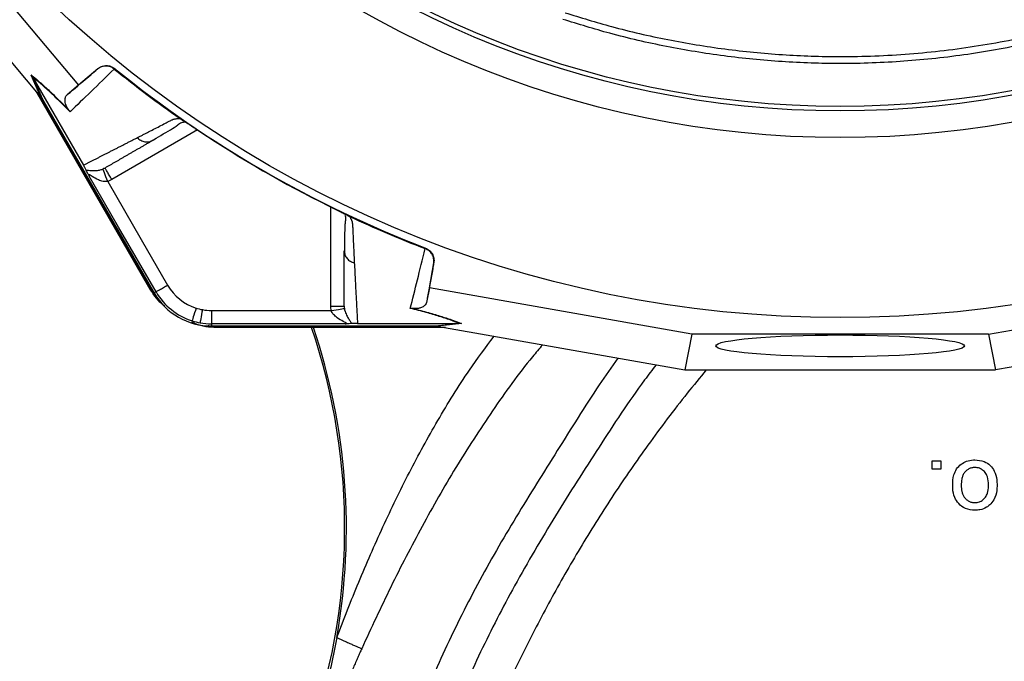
# Model space of a CAD drawing. Header units: millimetres. Extents: x 11 to 736, y 12 to 1573.
# Tile 11 of 23: x 129 to 351, y 857 to 1001. Entities that reach past the tile are written whole.
import ezdxf

# ---------------------------------------------------------------- set-up
doc = ezdxf.new("R2010")
doc.units = ezdxf.units.MM

msp = doc.modelspace()

# ---------------------------------------------------------------- linework, layer by layer
at = {"color": 7, "linetype": 'Continuous', "lineweight": 25}
for p, q in [((103.72, 1032.52), (142.32, 986.58)), ((133.69, 984.1), (97.55, 1027.1)), ((133.89, 983.86), (131.73, 988.79)), ((132.07, 988.3), (132.06, 988.31)), ((132.06, 988.31), (134.22, 983.39)), ((132.07, 988.3), (143.46, 968.57)), ((146.67, 990.24), (142.32, 986.58)), ((146.58, 990.16), (146.67, 990.24)), ((150.49, 990.28), (150.39, 990.18)), ((142.32, 986.58), (139.78, 984.36)), ((158.19, 941.13), (132.72, 985.25)), ((158.37, 941.24), (133.49, 984.33)), ((134.22, 983.39), (159.37, 939.82)), ((165.63, 978.76), (165.7, 978.71)), ((158.7, 973.99), (159.12, 974.14)), ((149.82, 965.31), (148.93, 964.89)), ((202.79, 957.3), (202.87, 957.25)), ((202.13, 949.31), (202.21, 948.87)), ((220.39, 949.77), (220.42, 949.91)), ((221.3, 940.98), (222.29, 946.58)), ((222.29, 946.58), (222.26, 946.46)), ((158.19, 941.13), (158.37, 941.24)), ((159.8, 940.06), (159.37, 939.82)), ((221.3, 940.98), (220.64, 937.67)), ((280.38, 930.52), (221.3, 940.98)), ((347.07, 930.52), (406.15, 940.98)), ((172.27, 935.86), (199.21, 935.86)), ((172.27, 935.86), (172.27, 932.86)), ((202.34, 932.86), (172.27, 932.86)), ((172.27, 932.86), (172.27, 932.37)), ((205.13, 932.96), (227.92, 932.96)), ((222.58, 932.37), (227.93, 932.96)), ((228.51, 932.91), (223.16, 932.32)), ((227.93, 932.96), (227.92, 932.96)), ((172.27, 932.37), (222.58, 932.37)), ((174.01, 932), (174.01, 932.21)), ((223.76, 932.21), (174.01, 932.21)), ((224.94, 932), (174.01, 932)), ((223.46, 932.26), (278.78, 922.47)), ((280.38, 930.52), (278.78, 922.47)), ((347.07, 930.52), (280.38, 930.52)), ((347.07, 930.52), (348.67, 922.47)), ((403.98, 932.26), (348.67, 922.47)), ((278.78, 922.47), (348.67, 922.47)), ((334.42, 900.14), (334.42, 902.07)), ((336.34, 900.14), (334.42, 900.14))]:
    msp.add_line(p, q, dxfattribs=at)
at = {"color": 8, "linetype": 'Continuous', "lineweight": 25}
for p, q in [((169.14, 976.47), (149.82, 965.31)), ((199.13, 936.85), (199.13, 959.15))]:
    msp.add_line(p, q, dxfattribs=at)
at = {"color": 7, "linetype": 'Continuous', "lineweight": 25, "flags": 128}
for points in [[(159.8, 940.06), (151.38, 954.64), (144.77, 966.1)], [(148.93, 964.89), (148.72, 965.42), (148.53, 965.93), (148.34, 966.41), (148.18, 966.82), (148.05, 967.17), (147.94, 967.44), (147.88, 967.61), (147.85, 967.68)], [(148.93, 964.89), (156.47, 951.82), (162.4, 941.56)], [(159.79, 939.13), (159.68, 939.27), (158.37, 941.24)], [(168.81, 936.4), (168.64, 935.85), (168.47, 935.33), (168.31, 934.84), (168.18, 934.41), (168.06, 934.06), (167.98, 933.79), (167.92, 933.61), (167.9, 933.54)], [(170.23, 936.04), (170.13, 935.48), (170.03, 934.94), (169.94, 934.44), (169.86, 933.99), (169.79, 933.63), (169.74, 933.35), (169.71, 933.17), (169.7, 933.09)], [(199.21, 935.86), (199.77, 935.95), (200.31, 936.03), (200.82, 936.11), (201.26, 936.18), (201.63, 936.24), (201.91, 936.28), (202.09, 936.31), (202.17, 936.32)], [(174.01, 932.21), (171.65, 932.37), (171.47, 932.39)]]:
    msp.add_lwpolyline(points, dxfattribs=at)
at = {"color": 7, "linetype": 'Continuous', "lineweight": 25}
for radius in [258.01, 217.51, 211.5, 210.5]:
    msp.add_circle((313.72, 1192.26), radius, dxfattribs=at)
for centre, radius, start, end in [((313.72, 1192.26), 259.7, 231.0565, 248.9435), ((172.27, 947.26), 11.4, 210, 252.3248), ((172.27, 947.26), 14.9, 210, 270), ((172.27, 947.26), 14.4, 210, 252.3248), ((172.27, 947.26), 11.4, 252.3248, 259.6989), ((172.27, 947.26), 11.4, 259.6989, 270), ((172.27, 947.26), 14.4, 252.3248, 259.6989), ((172.27, 947.26), 14.4, 259.6989, 270), ((62.24, 886.96), 140, 339.9205, 18.7917), ((62.24, 886.96), 140.39, 349.8676, 18.7367)]:
    msp.add_arc(centre, radius, start, end, dxfattribs=at)
for centre, major_axis, start_param, end_param in [((134.45, 982.77), (-11.1, 13.24), 4.781806, 4.800012), ((221.93, 932.26), (17.02, -2.99), 1.483174, 1.50138)]:
    msp.add_ellipse(centre, major_axis=major_axis, ratio=0.015428, start_param=start_param, end_param=end_param, dxfattribs=at)
msp.add_ellipse((313.72, 927.9), major_axis=(28, 0), ratio=0.087489, dxfattribs=at)
at = {"color": 8, "linetype": 'Continuous', "lineweight": 25}
for points, knots in [([(655.55, 930.42), (659.55, 936.39), (667.54, 948.31), (678.48, 966.85), (688.78, 985.75), (698.14, 1005.11), (706.3, 1024.92), (713.24, 1045.11), (719.05, 1065.6), (723.9, 1086.37), (727.78, 1107.4), (730.63, 1128.66), (732.35, 1150.07), (732.89, 1171.55), (732.3, 1193.02), (730.59, 1214.44), (727.78, 1235.74), (723.87, 1256.86), (718.85, 1277.75), (712.74, 1298.34), (705.54, 1318.59), (697.3, 1338.42), (688.01, 1357.8), (677.71, 1376.65), (666.4, 1394.91), (654.1, 1412.53), (640.87, 1429.44), (626.78, 1445.59), (611.88, 1460.88), (596.23, 1475.29), (579.83, 1488.8), (562.68, 1501.41), (544.76, 1513.08), (526.19, 1523.75), (507.1, 1533.36), (487.6, 1541.89), (467.69, 1549.34), (447.35, 1555.65), (426.59, 1560.79), (405.52, 1564.71), (384.29, 1567.5), (364.2, 1569.15), (345.29, 1569.85), (327.53, 1569.65), (309.75, 1568.47), (291.99, 1566.29), (274.35, 1563.17), (256.95, 1559.17), (239.87, 1554.3), (223.12, 1548.52), (206.71, 1541.79), (190.65, 1534.11), (174.97, 1525.47), (159.76, 1515.95), (145.12, 1505.62), (131.13, 1494.54), (117.8, 1482.71), (105.12, 1470.13), (93.12, 1456.81), (81.85, 1442.81), (71.45, 1428.21), (61.97, 1413.07), (53.33, 1397.46), (45.38, 1381.47), (38.16, 1365.07), (31.81, 1348.3), (26.41, 1331.25), (22.03, 1313.99), (18.63, 1296.56), (16.19, 1278.96), (14.72, 1261.17), (14.28, 1243.27), (15.01, 1225.38), (16.29, 1211.09), (17.69, 1202.86), (18.09, 1200.48)], [0, 0, 0, 0, 0.015013, 0.030005, 0.045003, 0.060017, 0.074941, 0.089792, 0.104622, 0.11947, 0.134369, 0.149346, 0.164308, 0.179261, 0.194245, 0.209214, 0.224169, 0.239149, 0.254123, 0.269076, 0.284051, 0.299029, 0.313982, 0.328952, 0.343934, 0.358888, 0.373855, 0.388818, 0.403683, 0.418487, 0.433277, 0.448096, 0.462993, 0.477966, 0.492852, 0.50767, 0.522466, 0.537285, 0.552177, 0.567163, 0.582082, 0.596937, 0.609294, 0.621655, 0.634056, 0.646537, 0.659059, 0.67149, 0.683857, 0.696191, 0.708532, 0.720921, 0.733399, 0.745951, 0.758426, 0.770848, 0.783254, 0.795684, 0.808177, 0.820737, 0.833224, 0.845657, 0.858076, 0.870513, 0.882995, 0.895533, 0.907993, 0.920382, 0.932742, 0.945112, 0.957529, 0.970037, 0.982545, 0.99496, 1, 1, 1, 1]), ([(155.59, 974.75), (155.83, 974.53), (156.33, 974.09), (157.28, 973.78), (158.11, 973.74), (158.55, 973.93), (158.7, 973.99)], [0, 0, 0, 0, 0.275816, 0.567616, 0.859411, 1, 1, 1, 1]), ([(202.21, 948.87), (202.23, 948.71), (202.28, 948.24), (202.73, 947.53), (203.48, 946.87), (204.11, 946.66), (204.41, 946.56)], [0, 0, 0, 0, 0.1405907, 0.4323854, 0.724184, 1, 1, 1, 1]), ([(200.44, 862.26), (202.06, 866.42), (205.33, 874.81), (210.78, 887.2), (216.64, 899.38), (223.11, 911.17), (229.43, 921.44), (233.97, 927.55), (235.85, 930.07)], [0, 0, 0, 0, 0.174477, 0.352055, 0.528996, 0.702479, 0.877242, 1, 1, 1, 1]), ([(246.77, 928.14), (246.01, 927.25), (241.97, 922.51), (235.38, 913.32), (227.1, 900.57), (219.57, 887.29), (212.5, 873.7), (208.21, 864.41), (206.07, 859.77)], [0, 0, 0, 0, 0.044077, 0.23388, 0.424092, 0.615306, 0.807726, 1, 1, 1, 1]), ([(263.69, 925.14), (262.29, 923.14), (257.55, 916.34), (250.09, 904.32), (240.74, 889.49), (231.98, 874.31), (224.3, 858.91), (217.75, 843.35), (212.31, 827.71), (207.85, 811.77), (204.27, 795.6), (202.68, 784.68), (201.89, 779.22)], [0, 0, 0, 0, 0.04572, 0.155216, 0.26457, 0.3738, 0.483087, 0.586218, 0.689507, 0.79297, 0.896519, 1, 1, 1, 1]), ([(272.29, 923.62), (271.43, 922.49), (266.87, 916.54), (259.45, 905.12), (249.58, 889.76), (240.59, 874.44), (232.67, 859.11), (225.93, 843.76), (220.28, 827.97), (215.72, 811.83), (212.13, 795.44), (210.57, 784.38), (209.79, 778.85)], [0, 0, 0, 0, 0.026651, 0.141053, 0.255445, 0.369768, 0.474581, 0.579422, 0.684383, 0.789537, 0.894805, 1, 1, 1, 1]), ([(283.59, 922.47), (282.16, 920.74), (277.61, 915.24), (270.65, 905.94), (262.72, 894.56), (255.56, 883.15), (248.85, 871.45), (242.59, 859.51), (236.8, 847.33), (233.56, 838.95), (231.95, 834.76)], [0, 0, 0, 0, 0.065895, 0.209365, 0.340931, 0.472679, 0.604558, 0.736451, 0.868236, 1, 1, 1, 1])]:
    msp.add_open_spline(points, degree=3, knots=knots, dxfattribs=at)
at = {"color": 7, "linetype": 'Continuous', "lineweight": 25}
for points, knots in [([(251.82, 1002.84), (255.3, 1001.77), (262.92, 999.41), (274.94, 996.67), (287.77, 994.55), (300.73, 993.28), (314.6, 992.82), (329.36, 993.4), (344.9, 995.24), (358.48, 997.94), (368.68, 1000.64), (373.78, 1002.26), (375.63, 1002.84)], [0, 0, 0, 0, 0.086863, 0.19004, 0.293436, 0.396833, 0.500009, 0.624134, 0.74845, 0.872574, 0.953845, 1, 1, 1, 1]), ([(376.11, 1001.35), (374.25, 1000.76), (367.83, 998.72), (356.62, 995.89), (342.44, 993.31), (328.11, 991.76), (314.15, 991.25), (300.62, 991.7), (287.57, 992.99), (274.63, 995.12), (262.52, 997.89), (254.84, 1000.27), (251.33, 1001.35)], [0, 0, 0, 0, 0.046153, 0.159466, 0.273072, 0.386677, 0.49999, 0.603167, 0.706564, 0.809962, 0.913138, 1, 1, 1, 1]), ([(150.39, 990.18), (150.11, 990.37), (149.54, 990.74), (148.53, 990.91), (147.5, 990.75), (146.87, 990.4), (146.59, 990.16), (146.58, 990.16)], [0, 0, 0, 0, 0.243077, 0.486109, 0.730216, 0.994528, 1, 1, 1, 1]), ([(146.67, 990.24), (146.95, 990.43), (147.51, 990.82), (148.53, 991), (149.59, 990.86), (150.18, 990.48), (150.49, 990.28)], [0, 0, 0, 0, 0.244927, 0.489852, 0.734703, 1, 1, 1, 1]), ([(131.73, 988.79), (132.23, 988.4), (132.78, 987.96), (133.68, 987.2), (133.99, 986.93), (134.63, 986.36), (134.97, 986.05), (136.02, 985.09), (136.77, 984.37), (137.98, 983.18), (138.4, 982.76), (139.27, 981.89), (139.71, 981.43), (140.17, 980.96)], [0, 0, 0, 0, 0.25, 0.25, 0.375, 0.375, 0.5, 0.5, 0.75, 0.75, 0.875, 0.875, 1, 1, 1, 1]), ([(132.06, 988.31), (131.96, 988.47), (131.85, 988.64), (131.73, 988.79), (131.73, 988.79)], [0, 0, 0, 0, 0.976204, 1, 1, 1, 1]), ([(140.44, 980.54), (139.52, 981.49), (138.67, 982.36), (137.07, 983.93), (136.33, 984.64), (135.29, 985.6), (134.95, 985.9), (134.31, 986.47), (134, 986.74), (133.11, 987.48), (132.57, 987.92), (132.07, 988.3)], [0, 0, 0, 0, 0.25, 0.25, 0.5, 0.5, 0.625, 0.625, 0.75, 0.75, 1, 1, 1, 1]), ([(139.78, 984.36), (140, 984.54), (141.72, 986.01), (143.96, 987.92), (146.11, 989.76), (146.58, 990.16)], [0, 0, 0, 0, 0.10259, 0.804819, 1, 1, 1, 1]), ([(150.4, 990.17), (148.57, 988.41), (146.84, 986.74), (143.53, 983.53), (141.95, 982), (140.44, 980.54)], [0, 0, 0, 0, 0.5, 0.5, 1, 1, 1, 1]), ([(140.17, 980.96), (140.12, 981.03), (139.94, 981.27), (139.74, 981.62), (139.55, 982.02), (139.35, 982.7), (139.27, 983.46), (139.48, 984.01), (139.7, 984.26), (139.78, 984.36)], [0, 0, 0, 0, 0.014357, 0.049627, 0.124373, 0.19944, 0.496383, 0.793753, 1, 1, 1, 1]), ([(155.59, 974.75), (155.81, 974.86), (156.24, 975.08), (156.91, 975.42), (157.57, 975.76), (158.24, 976.11), (159.13, 976.56), (160.23, 977.13), (161.35, 977.71), (162.26, 978.19), (162.81, 978.47), (163.21, 978.68), (163.45, 978.78), (163.66, 978.87), (163.9, 978.94), (164.17, 978.99), (164.49, 979.03), (164.83, 979.06), (165.08, 979.06), (165.2, 979.06)], [0, 0, 0, 0, 0.0777766, 0.1551997, 0.2322716, 0.3089948, 0.3853718, 0.5305262, 0.6744738, 0.7474235, 0.8196146, 0.8463831, 0.8697605, 0.889755, 0.9063828, 0.929523, 0.9527995, 0.9762724, 1, 1, 1, 1]), ([(158.71, 973.95), (160.17, 974.82), (162.23, 976.06), (164.48, 977.37), (165.29, 978.21), (166.1, 978.26), (166.39, 978.28)], [0, 0, 0, 0, 0.578264, 0.819399, 0.935237, 1, 1, 1, 1]), ([(165.2, 979.06), (165.24, 979.03), (165.3, 978.99), (165.39, 978.93), (165.47, 978.87), (165.55, 978.81), (165.6, 978.77), (165.63, 978.76)], [0, 0, 0, 0, 0.212576, 0.416535, 0.614103, 0.807726, 1, 1, 1, 1]), ([(165.7, 978.71), (165.74, 978.69), (165.82, 978.64), (165.94, 978.56), (166.07, 978.48), (166.21, 978.39), (166.35, 978.3), (166.5, 978.2), (166.65, 978.11), (166.81, 978), (166.98, 977.89), (167.15, 977.78), (167.33, 977.67), (167.51, 977.55), (167.75, 977.39), (168.06, 977.18), (168.44, 976.93), (168.83, 976.68), (169.23, 976.41), (169.49, 976.24), (169.63, 976.15)], [0, 0, 0, 0, 0.0442489, 0.088103, 0.1316437, 0.1749545, 0.21812, 0.2612256, 0.3043574, 0.347601, 0.3910414, 0.4347626, 0.4788469, 0.5233746, 0.5684236, 0.6548026, 0.7405374, 0.8262412, 0.9125282, 1, 1, 1, 1]), ([(143.46, 968.57), (143.65, 968.67), (144.04, 968.86), (144.63, 969.16), (145.23, 969.47), (145.83, 969.77), (146.44, 970.08), (147.05, 970.39), (147.67, 970.71), (148.3, 971.02), (148.93, 971.34), (149.57, 971.67), (150.21, 972), (150.86, 972.33), (151.52, 972.66), (152.18, 973), (152.85, 973.34), (153.53, 973.69), (154.21, 974.04), (154.89, 974.39), (155.36, 974.63), (155.59, 974.75)], [0, 0, 0, 0, 0.055211, 0.110128, 0.164753, 0.219086, 0.273129, 0.326884, 0.38035, 0.43353, 0.486425, 0.539036, 0.591365, 0.643413, 0.695181, 0.746671, 0.797884, 0.848822, 0.899487, 0.949879, 1, 1, 1, 1]), ([(159.12, 974.14), (158.9, 974.02), (158.47, 973.77), (157.84, 973.41), (157.21, 973.04), (156.58, 972.68), (155.96, 972.32), (155.35, 971.97), (154.74, 971.62), (154.13, 971.27), (153.53, 970.92), (152.93, 970.57), (152.34, 970.23), (151.75, 969.89), (151.17, 969.55), (150.59, 969.22), (150.02, 968.89), (149.45, 968.56), (148.88, 968.23), (148.51, 968.02), (148.32, 967.91)], [0, 0, 0, 0, 0.052635, 0.105608, 0.158921, 0.212573, 0.266566, 0.320902, 0.37558, 0.430604, 0.485973, 0.541688, 0.597751, 0.654162, 0.710923, 0.768034, 0.825496, 0.883311, 0.941478, 1, 1, 1, 1]), ([(144.07, 967.4), (144.02, 967.53), (143.95, 967.66), (143.81, 967.93), (143.76, 968.03), (143.66, 968.21), (143.63, 968.27), (143.55, 968.41), (143.51, 968.48), (143.47, 968.55)], [0, 0, 0, 0, 0.5, 0.5, 0.75, 0.75, 0.875, 0.875, 1, 1, 1, 1]), ([(144.07, 967.4), (144.1, 967.41), (144.26, 967.42), (144.78, 967.38), (145.67, 967.3), (146.75, 967.38), (147.44, 967.53), (147.78, 967.66), (147.85, 967.68)], [0, 0, 0, 0, 0.0440613, 0.2243768, 0.5925848, 0.8113881, 0.961185, 1, 1, 1, 1]), ([(144.77, 966.1), (144.77, 966.1), (144.73, 966.16), (144.57, 966.46), (144.28, 966.99), (144.14, 967.27), (144.07, 967.4)], [0, 0, 0, 0, 0.00591, 0.105163, 0.552664, 1, 1, 1, 1]), ([(148.93, 964.89), (148.93, 964.89), (148.69, 964.89), (148.35, 964.81), (147.63, 964.93), (146.64, 965.26), (145.67, 965.85), (145.03, 966.27), (144.81, 966.38), (144.71, 966.4), (144.67, 966.36), (144.7, 966.24), (144.74, 966.16), (144.77, 966.1), (144.77, 966.1)], [0, 0, 0, 0, 0.00001, 0.119093, 0.171499, 0.364272, 0.663878, 0.78482, 0.836933, 0.870208, 0.912503, 0.953293, 0.999993, 1, 1, 1, 1]), ([(147.85, 967.68), (148, 967.8), (148.14, 967.91), (148.32, 967.91), (148.32, 967.91)], [0, 0, 0, 0, 0.99989, 1, 1, 1, 1]), ([(149.82, 965.31), (149.63, 965.65), (149.43, 965.99), (149.07, 966.62), (148.9, 966.91), (148.62, 967.39), (148.51, 967.58), (148.36, 967.85), (148.32, 967.91), (148.32, 967.91)], [0, 0, 0, 0, 0.25, 0.25, 0.5, 0.5, 0.75, 0.75, 1, 1, 1, 1]), ([(198.61, 959.41), (199.02, 959.21), (199.85, 958.8), (201.02, 958.21), (201.93, 957.75), (202.28, 957.56), (202.4, 957.5)], [0, 0, 0, 0, 0.272035, 0.551469, 0.845021, 1, 1, 1, 1]), ([(198.61, 959.41), (198.68, 959.38), (198.83, 959.31), (199.04, 959.2), (199.25, 959.09), (199.46, 958.99), (199.67, 958.88), (199.88, 958.78), (200.08, 958.68), (200.29, 958.58), (200.48, 958.48), (200.74, 958.35), (201.05, 958.2), (201.4, 958.02), (201.72, 957.85), (202.03, 957.7), (202.31, 957.55), (202.56, 957.42), (202.72, 957.34), (202.79, 957.3)], [0, 0, 0, 0, 0.043919, 0.087472, 0.13073, 0.173768, 0.216664, 0.259492, 0.30233, 0.345255, 0.388344, 0.431671, 0.51489, 0.596546, 0.677156, 0.757259, 0.837405, 0.91814, 1, 1, 1, 1]), ([(202.28, 957.32), (202.32, 957.19), (202.52, 956.62), (202.34, 955.89), (202.29, 954.91), (202.21, 953.47), (202.17, 951.45), (202.17, 949.76), (202.17, 948.86)], [0, 0, 0, 0, 0.038407, 0.157588, 0.277261, 0.405507, 0.686371, 1, 1, 1, 1]), ([(202.87, 957.25), (202.89, 957.24), (202.94, 957.22), (203.01, 957.19), (203.09, 957.15), (203.17, 957.12), (203.25, 957.08), (203.31, 957.05), (203.34, 957.04)], [0, 0, 0, 0, 0.160202, 0.321039, 0.484027, 0.650625, 0.822199, 1, 1, 1, 1]), ([(203.34, 957.04), (203.38, 956.98), (203.45, 956.85), (203.54, 956.67), (203.63, 956.5), (203.71, 956.33), (203.78, 956.16), (203.84, 956), (203.89, 955.84), (203.93, 955.69), (203.97, 955.49), (204, 955.24), (204.03, 954.87), (204.04, 954.43), (204.07, 953.94), (204.1, 953.11), (204.15, 951.98), (204.22, 950.58), (204.28, 949.21), (204.35, 947.87), (204.39, 947), (204.41, 946.56)], [0, 0, 0, 0, 0.013423, 0.026738, 0.039956, 0.053088, 0.066144, 0.079134, 0.09207, 0.104963, 0.117824, 0.141662, 0.172831, 0.217057, 0.263491, 0.312127, 0.449156, 0.58733, 0.723761, 0.861313, 1, 1, 1, 1]), ([(202.13, 936.85), (202.13, 937.08), (202.13, 937.53), (202.13, 938.22), (202.13, 938.92), (202.13, 939.62), (202.13, 940.33), (202.13, 941.04), (202.13, 941.76), (202.13, 942.49), (202.13, 943.22), (202.13, 943.96), (202.13, 944.71), (202.13, 945.46), (202.13, 946.22), (202.13, 946.98), (202.13, 947.75), (202.13, 948.52), (202.13, 949.05), (202.13, 949.31)], [0, 0, 0, 0, 0.061953, 0.123509, 0.18467, 0.245435, 0.305808, 0.365787, 0.425376, 0.484574, 0.543383, 0.601804, 0.659839, 0.717488, 0.774754, 0.831636, 0.888137, 0.944258, 1, 1, 1, 1]), ([(217.01, 936.33), (217.52, 938.37), (218.05, 940.5), (219.17, 944.97), (219.76, 947.32), (220.37, 949.78)], [0, 0, 0, 0, 0.5, 0.5, 1, 1, 1, 1]), ([(222.26, 946.46), (222.27, 946.47), (222.33, 946.83), (222.32, 947.55), (221.94, 948.52), (221.29, 949.32), (220.69, 949.62), (220.39, 949.77)], [0, 0, 0, 0, 0.00547, 0.26978, 0.513888, 0.756925, 1, 1, 1, 1]), ([(220.42, 949.91), (220.74, 949.78), (221.04, 949.6), (221.56, 949.15), (221.78, 948.88), (222.04, 948.43), (222.11, 948.27), (222.22, 947.95), (222.27, 947.78), (222.36, 947.27), (222.35, 946.92), (222.29, 946.58)], [0, 0, 0, 0, 0.25, 0.25, 0.5, 0.5, 0.625, 0.625, 0.75, 0.75, 1, 1, 1, 1]), ([(204.41, 946.56), (204.43, 946.32), (204.45, 945.85), (204.49, 945.15), (204.52, 944.46), (204.56, 943.77), (204.59, 943.09), (204.63, 942.41), (204.66, 941.74), (204.69, 941.08), (204.73, 940.42), (204.76, 939.77), (204.8, 939.12), (204.83, 938.48), (204.87, 937.85), (204.9, 937.22), (204.93, 936.59), (204.97, 935.97), (205, 935.36), (205.03, 934.75), (205.07, 934.15), (205.1, 933.55), (205.12, 933.16), (205.13, 932.96)], [0, 0, 0, 0, 0.045336, 0.090894, 0.136674, 0.182678, 0.228907, 0.275362, 0.322044, 0.368954, 0.416093, 0.463462, 0.511063, 0.558896, 0.606962, 0.655262, 0.703798, 0.752569, 0.801578, 0.850824, 0.900309, 0.950034, 1, 1, 1, 1]), ([(222.26, 946.46), (222.19, 946.05), (221.71, 943.45), (221.17, 940.52), (220.73, 938.13), (220.64, 937.67)], [0, 0, 0, 0, 0.133372, 0.835601, 1, 1, 1, 1]), ([(159.8, 940.06), (159.81, 940.07), (159.88, 940.11), (160.14, 940.26), (160.34, 940.37), (160.84, 940.66), (161.15, 940.84), (161.77, 941.2), (162.1, 941.39), (162.4, 941.56)], [0, 0, 0, 0, 0.25, 0.25, 0.5, 0.5, 0.75, 0.75, 1, 1, 1, 1]), ([(161.78, 936.82), (161.55, 937), (160.03, 938.11), (159.03, 939.75), (158.19, 941.13)], [0, 0, 0, 0, 0.153544, 1, 1, 1, 1]), ([(220.64, 937.67), (220.61, 937.52), (220.54, 937.36), (220.34, 937.07), (220.2, 936.94), (219.92, 936.74), (219.82, 936.68), (219.58, 936.56), (219.44, 936.5), (219.2, 936.42), (219.11, 936.4), (218.92, 936.35), (218.82, 936.33), (218.57, 936.29), (218.44, 936.28), (218.18, 936.27), (218.08, 936.27), (217.91, 936.27), (217.85, 936.27), (217.7, 936.29), (217.61, 936.29), (217.51, 936.31)], [0, 0, 0, 0, 0.25, 0.25, 0.5, 0.5, 0.625, 0.625, 0.75, 0.75, 0.8125, 0.8125, 0.875, 0.875, 0.9375, 0.9375, 0.96875, 0.96875, 0.984375, 0.984375, 1, 1, 1, 1]), ([(199.13, 936.85), (199.52, 936.85), (199.92, 936.85), (200.64, 936.85), (200.97, 936.85), (201.53, 936.85), (201.75, 936.85), (202.05, 936.85), (202.13, 936.85), (202.13, 936.85)], [0, 0, 0, 0, 0.25, 0.25, 0.5, 0.5, 0.75, 0.75, 1, 1, 1, 1]), ([(202.34, 932.86), (202.39, 932.87), (202.5, 932.87), (202.61, 932.91), (202.63, 932.97), (202.55, 933.05), (202.34, 933.19), (201.67, 933.52), (200.68, 934.07), (199.79, 934.85), (199.36, 935.45), (199.24, 935.77), (199.21, 935.86)], [0, 0, 0, 0, 0.046702, 0.091699, 0.129792, 0.175969, 0.215137, 0.336066, 0.635641, 0.828397, 0.953945, 1, 1, 1, 1]), ([(202.17, 936.32), (202.2, 936.08), (202.26, 935.86), (202.38, 935.45), (202.46, 935.26), (202.69, 934.73), (202.85, 934.42), (203.18, 933.89), (203.34, 933.66), (203.62, 933.25), (203.75, 933.07), (203.82, 932.91)], [0, 0, 0, 0, 0.125, 0.125, 0.25, 0.25, 0.5, 0.5, 0.75, 0.75, 1, 1, 1, 1]), ([(227.92, 932.96), (227.33, 933.21), (226.69, 933.46), (225.59, 933.85), (225.21, 933.99), (224.39, 934.26), (223.96, 934.4), (222.62, 934.82), (221.63, 935.11), (219.47, 935.71), (218.29, 936.02), (217.01, 936.33)], [0, 0, 0, 0, 0.25, 0.25, 0.375, 0.375, 0.5, 0.5, 0.75, 0.75, 1, 1, 1, 1]), ([(217.51, 936.31), (218.15, 936.15), (218.76, 935.99), (219.95, 935.68), (220.52, 935.52), (222.16, 935.07), (223.16, 934.78), (224.52, 934.35), (224.95, 934.21), (225.77, 933.94), (226.16, 933.8), (227.26, 933.41), (227.92, 933.16), (228.51, 932.91)], [0, 0, 0, 0, 0.125, 0.125, 0.25, 0.25, 0.5, 0.5, 0.625, 0.625, 0.75, 0.75, 1, 1, 1, 1]), ([(174.01, 932), (172.39, 932.06), (170.24, 932.13), (168.31, 933.01), (167.83, 933.23)], [0, 0, 0, 0, 0.752144, 1, 1, 1, 1]), ([(203.82, 932.91), (203.66, 932.9), (203.34, 932.88), (202.74, 932.87), (202.4, 932.86), (202.34, 932.86), (202.34, 932.86)], [0, 0, 0, 0, 0.456916, 0.90384, 0.99409, 1, 1, 1, 1]), ([(205.13, 932.96), (204.96, 932.96), (204.8, 932.96), (204.52, 932.95), (204.41, 932.95), (204.2, 932.94), (204.12, 932.93), (203.95, 932.92), (203.88, 932.92), (203.82, 932.91)], [0, 0, 0, 0, 0.25, 0.25, 0.5, 0.5, 0.75, 0.75, 1, 1, 1, 1]), ([(228.51, 932.91), (228.5, 932.91), (228.31, 932.95), (228.12, 932.95), (227.93, 932.96)], [0, 0, 0, 0, 0.023776, 1, 1, 1, 1]), ([(339.04, 896.43), (339.07, 897.26), (339.11, 898.56), (339.86, 900.25), (340.88, 901.31), (342.2, 902.02), (343.29, 902.24), (343.92, 902.26), (344.03, 902.26)], [0, 0, 0, 0, 0.285685, 0.453539, 0.62228, 0.778444, 0.960061, 1, 1, 1, 1]), ([(344.03, 902.26), (344.76, 902.19), (346.02, 902.07), (347.53, 901.05), (348.56, 899.65), (348.99, 898.07), (349.02, 896.99), (349.04, 896.59)], [0, 0, 0, 0, 0.250973, 0.438834, 0.626562, 0.860038, 1, 1, 1, 1]), ([(344.03, 900.53), (343.91, 900.53), (343.79, 900.52), (343.56, 900.5), (343.45, 900.48), (343.21, 900.42), (343.1, 900.39), (342.87, 900.31), (342.77, 900.26), (342.56, 900.14), (342.46, 900.08), (342.26, 899.94), (342.17, 899.87), (341.9, 899.62), (341.74, 899.44), (341.47, 899.04), (341.37, 898.83), (341.2, 898.38), (341.13, 898.15), (341.04, 897.69), (341.01, 897.46), (340.97, 896.99), (340.96, 896.76), (340.96, 896.52)], [0, 0, 0, 0, 0.0625, 0.0625, 0.125, 0.125, 0.1875, 0.1875, 0.25, 0.25, 0.3125, 0.3125, 0.375, 0.375, 0.5, 0.5, 0.625, 0.625, 0.75, 0.75, 0.875, 0.875, 1, 1, 1, 1]), ([(347.11, 896.58), (347.08, 897.22), (347.02, 898.23), (346.41, 899.45), (345.6, 900.17), (344.75, 900.5), (344.21, 900.52), (344.03, 900.53)], [0, 0, 0, 0, 0.333481, 0.525248, 0.71773, 0.903139, 1, 1, 1, 1]), ([(344.03, 890.91), (343.31, 890.99), (341.93, 891.12), (340.37, 892.29), (339.35, 893.88), (339.06, 895.33), (339.04, 896.23), (339.04, 896.43)], [0, 0, 0, 0, 0.253876, 0.483351, 0.678124, 0.927669, 1, 1, 1, 1]), ([(340.96, 896.52), (340.96, 896.29), (340.97, 896.06), (341.01, 895.59), (341.05, 895.37), (341.13, 895.03), (341.15, 894.92), (341.23, 894.7), (341.27, 894.59), (341.36, 894.37), (341.41, 894.27), (341.52, 894.07), (341.58, 893.97), (341.78, 893.69), (341.94, 893.51), (342.28, 893.21), (342.47, 893.08), (342.88, 892.85), (343.1, 892.78), (343.44, 892.69), (343.56, 892.67), (343.79, 892.65), (343.91, 892.65), (344.03, 892.64)], [0, 0, 0, 0, 0.125, 0.125, 0.25, 0.25, 0.3125, 0.3125, 0.375, 0.375, 0.4375, 0.4375, 0.5, 0.5, 0.625, 0.625, 0.75, 0.75, 0.875, 0.875, 0.9375, 0.9375, 1, 1, 1, 1]), ([(344.03, 892.64), (344.38, 892.67), (345.02, 892.73), (345.85, 893.2), (346.49, 893.87), (347, 894.94), (347.1, 895.89), (347.11, 896.5), (347.11, 896.58)], [0, 0, 0, 0, 0.184937, 0.340751, 0.495989, 0.666867, 0.958802, 1, 1, 1, 1]), ([(349.04, 896.59), (349.02, 896.18), (348.98, 895.06), (348.56, 893.4), (347.72, 892.48), (347.39, 892.12)], [0, 0, 0, 0, 0.250072, 0.701734, 1, 1, 1, 1]), ([(347.39, 892.12), (347.15, 891.93), (346.49, 891.42), (345.32, 890.98), (344.41, 890.93), (344.03, 890.91)], [0, 0, 0, 0, 0.249733, 0.680281, 1, 1, 1, 1]), ([(200.44, 862.26), (199.74, 858.33), (198.86, 854.37), (196.74, 846.5), (195.5, 842.58), (194.1, 838.76)], [0, 0, 0, 0, 0.5, 0.5, 1, 1, 1, 1]), ([(200.44, 862.26), (201.07, 861.98), (201.75, 861.68), (202.74, 861.25), (203.06, 861.1), (203.68, 860.83), (203.97, 860.7), (204.51, 860.46), (204.76, 860.35), (205.19, 860.16), (205.37, 860.08), (205.83, 859.88), (206.01, 859.8), (206.07, 859.77)], [0, 0, 0, 0, 0.25, 0.25, 0.375, 0.375, 0.5, 0.5, 0.625, 0.625, 0.75, 0.75, 1, 1, 1, 1]), ([(206.07, 859.77), (205.92, 859.45), (205.63, 858.79), (205.17, 857.76), (204.69, 856.67), (204.18, 855.51), (203.57, 854.1), (202.87, 852.47), (202.1, 850.64), (201.42, 849), (200.81, 847.52), (200.27, 846.18), (199.7, 844.76), (198.94, 842.82), (198.03, 840.47), (197.34, 838.6), (197, 837.7)], [0, 0, 0, 0, 0.044095, 0.091187, 0.141274, 0.194355, 0.250427, 0.333861, 0.417293, 0.500725, 0.557435, 0.617985, 0.682376, 0.750608, 0.878617, 1, 1, 1, 1])]:
    msp.add_open_spline(points, degree=3, knots=knots, dxfattribs=at)
for points in [[(150.39, 990.18), (152.8, 988.24), (157.67, 984.44), (162.67, 980.82), (165.2, 979.06)], [(133.89, 983.86), (134.01, 983.71), (134.12, 983.55), (134.22, 983.39)], [(140.17, 980.96), (140.27, 980.83), (140.36, 980.69), (140.44, 980.54)], [(169.63, 976.15), (178.91, 969.95), (188.6, 964.36), (198.61, 959.41)], [(203.34, 957.04), (206.14, 955.73), (211.77, 953.2), (217.5, 950.88), (220.38, 949.77)], [(199.21, 935.86), (199.16, 936.19), (199.13, 936.52), (199.13, 936.85)], [(202.13, 936.85), (202.13, 936.67), (202.14, 936.5), (202.17, 936.32)], [(217.51, 936.31), (217.34, 936.33), (217.18, 936.34), (217.01, 936.33)], [(222.58, 932.37), (222.78, 932.37), (222.97, 932.35), (223.16, 932.32)], [(334.42, 902.07), (335.06, 902.07), (335.7, 902.07), (336.34, 902.07)], [(336.34, 902.07), (336.34, 901.43), (336.34, 900.79), (336.34, 900.14)]]:
    msp.add_open_spline(points, degree=3, dxfattribs=at)

doc.saveas('drawing.dxf')
